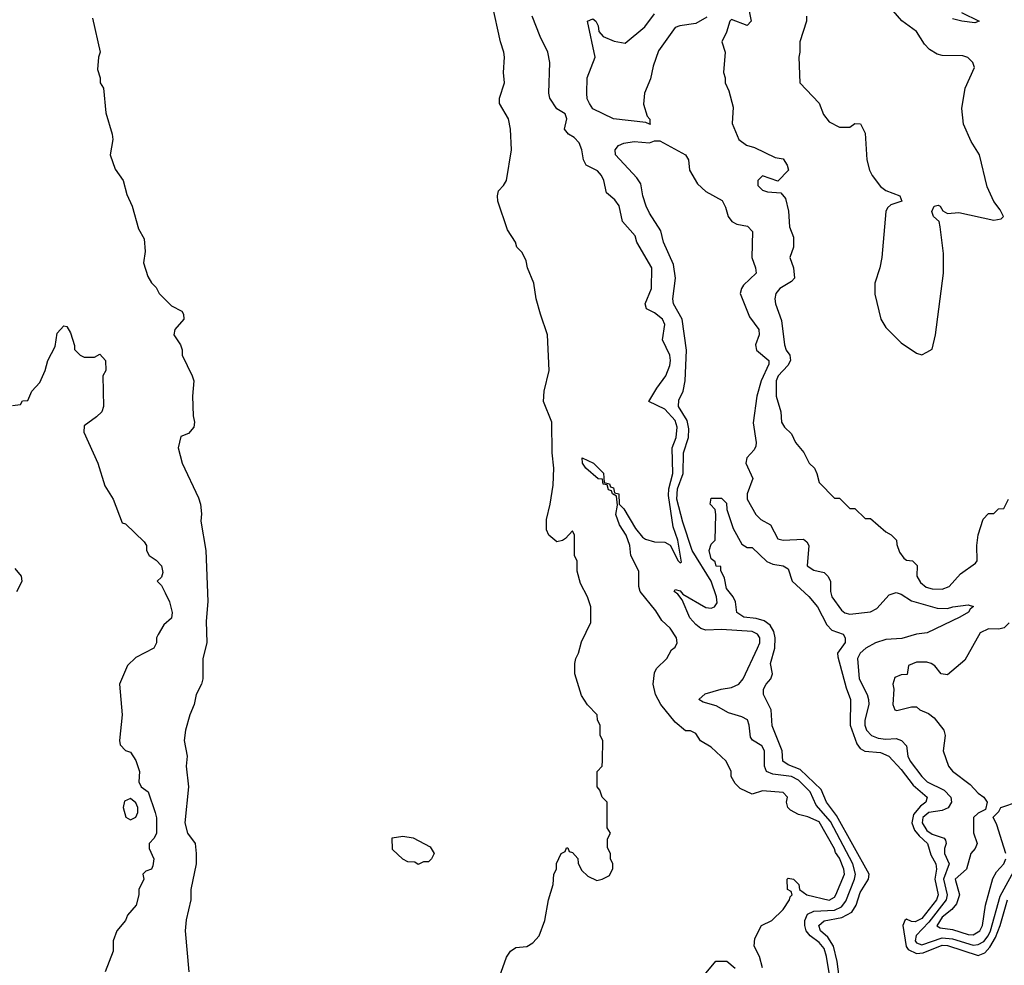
# Model space of a CAD drawing. Header units: inches. Extents: x 2668334 to 2765628, y 828034 to 955234.
# Tile 170 of 218: x 2685998 to 2689831, y 915415 to 919096. Entities that reach past the tile are written whole.
import ezdxf

# ---------------------------------------------------------------- set-up
doc = ezdxf.new("R2010")
doc.units = ezdxf.units.IN
doc.header["$MEASUREMENT"] = 0
doc.layers.add('C6981', color=7, linetype='Continuous')

msp = doc.modelspace()

# ---------------------------------------------------------------- linework, layer by layer
at = {"layer": 'C6981', "color": 4}
for points, elevation in [([(2687866, 915370), (2687893.6, 915446.4), (2687909.3, 915470.7), (2687930, 915484.7), (2687972.1, 915487.9), (2687996.6, 915503.4), (2688021.2, 915530), (2688042.7, 915590), (2688057.2, 915670), (2688075.3, 915730), (2688078, 915770), (2688088, 915790), (2688088.4, 915811.6), (2688106, 915850), (2688122, 915858), (2688127.3, 915872.7), (2688132.7, 915872.7), (2688138, 915858), (2688150, 915854), (2688171.6, 915831.6), (2688172.7, 915812.7), (2688185.4, 915785.4), (2688210, 915762), (2688245.4, 915745.4), (2688266, 915750), (2688294.6, 915765.4), (2688307.3, 915792.7), (2688308, 915810), (2688298, 915830), (2688298, 915850), (2688287.3, 915872.7), (2688287.3, 915907.3), (2688298, 915930), (2688286, 915950), (2688286, 916050), (2688266, 916070), (2688256.4, 916096.4), (2688246, 916110), (2688246, 916170), (2688266, 916190), (2688267.3, 916212.7), (2688268, 916290), (2688258, 916310), (2688258, 916350), (2688248, 916370), (2688246, 916390), (2688209.1, 916429.1), (2688185.6, 916465.6), (2688159, 916550), (2688159, 916590), (2688164, 916610), (2688174, 916630), (2688185.6, 916674.4), (2688222, 916750), (2688222, 916810), (2688208.7, 916850), (2688182, 916902), (2688169, 916950), (2688168.4, 916988.4), (2688158, 917010), (2688158, 917090), (2688150, 917106), (2688123.6, 917076.4), (2688111.6, 917068.4), (2688090, 917064), (2688058, 917090), (2688048.7, 917110), (2688048.7, 917150), (2688064, 917210), (2688075.5, 917284.5), (2688078, 917350), (2688071.5, 917410), (2688069.4, 917530), (2688037, 917610), (2688039.5, 917650), (2688059.3, 917730), (2688053.2, 917870), (2688026, 917950), (2688009.2, 918010), (2687999.3, 918070), (2687975.1, 918130), (2687970, 918158), (2687954, 918190), (2687933.2, 918210), (2687929, 918230), (2687898, 918278), (2687859.5, 918390), (2687858, 918410), (2687862.7, 918430), (2687882, 918450), (2687893.2, 918470), (2687913.2, 918590), (2687909.2, 918670), (2687901.2, 918710), (2687866, 918770), (2687866, 918790), (2687885.2, 918850), (2687881.2, 918890), (2687886, 918950), (2687882.7, 918970), (2687869.5, 919010), (2687838, 919158)], 16), ([(2688830.6, 919169.4), (2688846, 919090), (2688830, 919074), (2688770, 919097.2), (2688762.8, 919090), (2688750, 919048), (2688731.3, 919010), (2688744.7, 918970), (2688738, 918890), (2688744.7, 918870), (2688744.7, 918850), (2688759.6, 918819.6), (2688776, 918756), (2688771.6, 918691.6), (2688798, 918630), (2688828.2, 918608.2), (2688858.4, 918598.4), (2688939.8, 918559.8), (2688970, 918554.8), (2688986, 918530), (2688991.3, 918510), (2688950, 918468), (2688890, 918488), (2688872, 918470), (2688872, 918450), (2688890, 918432), (2688910, 918426), (2688962, 918422), (2688979.8, 918399.8), (2688990.8, 918350.8), (2688994.8, 918290), (2689011, 918249), (2689011.3, 918210), (2688996, 918170), (2689010.6, 918130.6), (2689014, 918090), (2689003.5, 918076.5), (2688958, 918050), (2688942, 918030), (2688938, 918010), (2688941, 917990), (2688964.5, 917924.5), (2688975.5, 917830), (2688982, 917810), (2688996.3, 917790), (2688999.1, 917770), (2688988.2, 917750), (2688950.4, 917710), (2688943.7, 917690), (2688943.1, 917630), (2688962, 917570), (2688964, 917530), (2688976, 917510), (2689003.5, 917483.5), (2689018, 917450), (2689050.9, 917410.9), (2689072, 917370), (2689092, 917350), (2689102, 917330), (2689110, 917294), (2689170, 917234), (2689190, 917234), (2689230, 917194), (2689250, 917194), (2689290, 917154), (2689310, 917154), (2689370, 917102), (2689391.1, 917091.1), (2689412, 917070), (2689412.7, 917052.7), (2689423.6, 917023.6), (2689439.6, 916999.6), (2689450, 916992), (2689474, 916990), (2689491.6, 916971.6), (2689491.3, 916930), (2689505.5, 916905.5), (2689526.7, 916886.7), (2689550, 916880.5), (2689590, 916879.3), (2689617.2, 916890), (2689660.5, 916939.5), (2689719.6, 916980.4), (2689726, 916990), (2689724, 917050), (2689729.1, 917090.9), (2689748.4, 917151.6), (2689770, 917174), (2689790, 917174), (2689808.4, 917191.6), (2689830, 917194), (2689848, 917230)], 12), ([(2688673.8, 919106.2), (2688630, 919080.9), (2688567.7, 919072.3), (2688550, 919065.2), (2688485.8, 918974.2), (2688464.4, 918915.6), (2688454.2, 918865.8), (2688430.4, 918809.6), (2688426.7, 918766.7), (2688440.9, 918720.9), (2688451.1, 918708.9), (2688451.1, 918691.1), (2688454, 918690), (2688450, 918689), (2688435.3, 918695.3), (2688310, 918709.6), (2688230, 918749.5), (2688216, 918770), (2688208, 918788), (2688205.6, 918810), (2688207.3, 918870), (2688239.3, 918950), (2688209.4, 919090.6), (2688230, 919098.8), (2688241, 919090), (2688250, 919072), (2688253.4, 919050), (2688270, 919030.7), (2688312.3, 919012.3), (2688354.8, 919005.2), (2688432.1, 919067.9), (2688470, 919118.8)], 8), ([(2689061, 919110), (2689061, 919090), (2689034.8, 919010), (2689036, 918970), (2689031.3, 918950), (2689034.8, 918850), (2689110.5, 918770.5), (2689127.1, 918727.1), (2689150, 918698), (2689190, 918678), (2689230, 918678), (2689250, 918691.3), (2689271.1, 918691.1), (2689290, 918654), (2689296, 918550), (2689306.8, 918510), (2689317.3, 918490), (2689350, 918446.8), (2689370, 918430.8), (2689424.7, 918410), (2689432, 918390), (2689390, 918375.3), (2689376.8, 918363.2), (2689370.7, 918350), (2689354, 918170), (2689346.8, 918130), (2689326.8, 918070), (2689327.1, 918027.1), (2689350.7, 917930.7), (2689370, 917898), (2689430, 917838), (2689490, 917798), (2689510, 917792), (2689530, 917802), (2689550, 917814), (2689564, 917870), (2689594, 918110), (2689594.6, 918185.4), (2689582, 918290), (2689578, 918310), (2689555.3, 918330), (2689548.7, 918350), (2689558, 918370), (2689574.4, 918374.4), (2689582, 918370), (2689591.6, 918351.6), (2689610, 918342), (2689654.6, 918345.4), (2689790, 918316), (2689819, 918321), (2689828, 918330), (2689815.5, 918355.5), (2689790, 918388), (2689764.8, 918444.8), (2689734.5, 918570), (2689702.3, 918622.3), (2689672, 918690), (2689666, 918750), (2689679, 918830), (2689715.3, 918910), (2689708.9, 918928.9), (2689688.9, 918948.9), (2689670, 918955.3), (2689590, 918956), (2689570, 918961.2), (2689540.1, 918980.1), (2689520.1, 919000.1), (2689489, 919050), (2689431.9, 919091.9), (2689399, 919130)], 16), ([(2689664.5, 919124.5), (2689734, 919090), (2689716, 919084), (2689666, 919090), (2689630, 919099.3)], 12), ([(2686282, 919102), (2686311.3, 918970), (2686304.7, 918950), (2686302, 918902), (2686311.3, 918870), (2686312, 918850), (2686324.7, 918830), (2686333.7, 918733.7), (2686358.8, 918650), (2686360.7, 918630), (2686351.3, 918570), (2686370, 918514), (2686401, 918470), (2686415.3, 918415.3), (2686436, 918370), (2686461.4, 918281.4), (2686483.5, 918243.5), (2686486.4, 918193.6), (2686481, 918150), (2686496.9, 918096.9), (2686511.6, 918071.6), (2686530, 918054), (2686542, 918030), (2686590, 917982), (2686630, 917962), (2686636, 917950), (2686638, 917930), (2686602, 917890), (2686598, 917870), (2686624.7, 917830), (2686630.9, 917810.9), (2686631, 917790), (2686670.4, 917710.4), (2686676.3, 917690), (2686670.7, 917630), (2686673.7, 917553.7), (2686678.8, 917530), (2686676, 917510), (2686655.3, 917484.7), (2686626.4, 917473.6), (2686616, 917430), (2686631.3, 917370), (2686694.6, 917234.6), (2686702, 917210), (2686706.8, 917173.2), (2686703.5, 917143.5), (2686722.8, 917030), (2686730.9, 916830.9), (2686724.9, 916755.1), (2686726.8, 916670), (2686710.8, 916610), (2686710.8, 916530), (2686706, 916510), (2686686, 916470), (2686678, 916430), (2686661, 916390), (2686644, 916330), (2686638.8, 916290), (2686650.9, 916229.1), (2686646, 916190), (2686656, 916110), (2686641, 915970), (2686651.3, 915930), (2686682, 915890), (2686686, 915850), (2686686, 915810), (2686664.7, 915710), (2686664.7, 915670), (2686647.1, 915592.9), (2686642.8, 915550), (2686657.3, 915390)], 16), ([(2688890, 915406), (2688878, 915450), (2688858, 915490), (2688860.4, 915519.6), (2688886, 915570), (2688926, 915590), (2688970, 915632), (2688995.3, 915670), (2688998, 915682), (2689006, 915690), (2689002, 915702), (2688988, 915710), (2688986, 915750), (2688990, 915754), (2689011.1, 915751.1), (2689032, 915730), (2689034, 915710), (2689062, 915690), (2689150, 915668.8), (2689170, 915680.7), (2689175.6, 915690), (2689209.4, 915770), (2689207, 915790), (2689190, 915832.7), (2689174.1, 915854.1), (2689170, 915868.7), (2689110, 915973.3), (2689066.8, 915993.2), (2689030, 916002.7), (2688999.3, 916019.3), (2688989, 916030), (2688984, 916050), (2688988, 916070), (2688970, 916088), (2688890, 916094), (2688850, 916082), (2688803.2, 916103.2), (2688783.2, 916123.2), (2688768.7, 916150), (2688768.7, 916170), (2688749, 916210), (2688690, 916264), (2688649.3, 916289.3), (2688630, 916318), (2688610, 916328), (2688590, 916328), (2688550, 916362), (2688494, 916430), (2688474, 916470), (2688464, 916510), (2688470, 916554), (2688478, 916570), (2688518, 916610), (2688536.4, 916643.6), (2688550, 916654), (2688558, 916670), (2688555.3, 916690), (2688530, 916728), (2688498, 916758), (2688475.1, 916795.1), (2688414, 916870), (2688409.2, 916890), (2688409, 916950), (2688377.2, 917010), (2688373.2, 917050), (2688359.3, 917090), (2688334, 917130), (2688319, 917170), (2688326, 917206), (2688322, 917242), (2688306, 917250), (2688302, 917262), (2688290, 917266), (2688286, 917286), (2688270, 917288), (2688267.3, 917307.3), (2688250, 917308.7), (2688202, 917350), (2688189, 917370), (2688188, 917390), (2688232, 917370), (2688270.9, 917330.9), (2688274, 917294), (2688294, 917290), (2688298, 917278), (2688310, 917274), (2688314, 917254), (2688330.9, 917250.9), (2688332, 917210), (2688350, 917192), (2688395.2, 917115.2), (2688422.3, 917082.3), (2688434, 917074), (2688470, 917063.8), (2688510, 917062.8), (2688530.6, 917050.6), (2688562, 916990), (2688570, 916982), (2688575.3, 916984.7), (2688560.7, 917070), (2688541.7, 917121.7), (2688523.6, 917243.6), (2688525.8, 917270), (2688541.4, 917330), (2688538.3, 917430), (2688553.7, 917470), (2688557.7, 917510), (2688550, 917535.6), (2688510, 917579.7), (2688448, 917610), (2688478.3, 917661.7), (2688514, 917710), (2688529.6, 917750), (2688531.3, 917770), (2688529.5, 917790), (2688501.2, 917850), (2688509.3, 917910), (2688500.9, 917930), (2688470, 917955.1), (2688439, 917970), (2688433.2, 917990), (2688458, 918050), (2688459.3, 918130), (2688401.2, 918230), (2688394.8, 918254.8), (2688344.5, 918310), (2688332.1, 918372.1), (2688314.8, 918394.8), (2688282.7, 918422.7), (2688272.7, 918470), (2688262.7, 918490), (2688247.3, 918507.3), (2688204, 918530), (2688193.2, 918550), (2688186.6, 918590), (2688176.2, 918616.2), (2688157, 918637), (2688135.3, 918650), (2688119, 918670), (2688128.7, 918710), (2688122, 918730), (2688090, 918748.7), (2688062, 918790), (2688058, 918810), (2688062, 918930), (2688054, 918970), (2688024, 919030), (2687993.2, 919110)], 12), ([(2689154.9, 915354.9), (2689139.8, 915450), (2689130, 915480.7), (2689110, 915503.5), (2689075.4, 915530), (2689060.4, 915550), (2689054.5, 915570), (2689054.8, 915590), (2689065.6, 915614.4), (2689090, 915625.8), (2689170, 915629.4), (2689197.2, 915642.8), (2689214.7, 915665.3), (2689247.9, 915750), (2689251.7, 915770), (2689242.2, 915810), (2689155.3, 915975.3), (2689098.9, 916038.9), (2689075.3, 916090), (2689030, 916135.8), (2689002.7, 916150), (2688930, 916159.2), (2688906, 916170), (2688897.4, 916190), (2688898.3, 916250), (2688887, 916270), (2688851.5, 916291.5), (2688843, 916303), (2688838.4, 916350), (2688831.1, 916371.1), (2688810, 916382.9), (2688758, 916398), (2688710, 916424.7), (2688659.3, 916439.3), (2688642, 916450), (2688667.5, 916472.5), (2688729.7, 916490.3), (2688770, 916496.5), (2688798.4, 916510), (2688815.1, 916530), (2688871.2, 916650), (2688879.7, 916670), (2688879.1, 916690), (2688870, 916703.6), (2688850, 916714.2), (2688730, 916722.3), (2688670, 916719.7), (2688650, 916726.3), (2688630, 916741.6), (2688607.6, 916767.6), (2688577.5, 916837.5), (2688560.4, 916860.4), (2688546.6, 916870), (2688550, 916878), (2688570, 916873), (2688579.6, 916859.6), (2688670, 916807.6), (2688690, 916805.2), (2688702.7, 916810), (2688713.5, 916826.5), (2688710.8, 916850), (2688689.8, 916910), (2688616.5, 917030), (2688579.8, 917139.8), (2688556.8, 917230), (2688559.8, 917270), (2688581.4, 917330), (2688582, 917410), (2688602, 917470), (2688603.3, 917503.3), (2688596.2, 917536.2), (2688563.1, 917590), (2688564.4, 917615.6), (2688581.2, 917650), (2688589.5, 917690), (2688594.7, 917810), (2688577.6, 917930), (2688543.7, 917990), (2688540.9, 918010), (2688551.6, 918090), (2688543.3, 918143.3), (2688505.1, 918230), (2688493.9, 918273.9), (2688450, 918342.7), (2688437.6, 918370), (2688423.6, 918410), (2688416.9, 918456.9), (2688400.5, 918480.5), (2688318, 918570), (2688316, 918590), (2688330, 918606.8), (2688350, 918614.9), (2688390, 918621.6), (2688450, 918617.3), (2688470, 918624), (2688490, 918624), (2688590.4, 918570.4), (2688602, 918550), (2688606, 918510), (2688637.3, 918457.3), (2688670, 918427.3), (2688732.5, 918392.5), (2688746.4, 918366.4), (2688756.3, 918330), (2688770.4, 918310.4), (2688790, 918300.5), (2688831.8, 918291.8), (2688851.7, 918271.7), (2688848.2, 918170), (2688863, 918130), (2688864.9, 918110), (2688816.7, 918063.3), (2688807.7, 918050), (2688803, 918030), (2688839.9, 917939.9), (2688875.5, 917890), (2688877.1, 917870), (2688862.6, 917830), (2688867, 917810), (2688914.4, 917770), (2688915.3, 917755.3), (2688884.6, 917690), (2688868.4, 917630), (2688853.8, 917526.2), (2688865.7, 917450), (2688863.9, 917436.1), (2688858, 917422), (2688828.5, 917390), (2688825.3, 917370), (2688853, 917310), (2688830.4, 917250), (2688830.4, 917230), (2688863.8, 917170), (2688884, 917150), (2688920.7, 917130), (2688950, 917074.8), (2688970.5, 917070.5), (2689050, 917074), (2689063, 917063), (2689070.5, 917049.5), (2689064.4, 916970), (2689090, 916953), (2689130, 916944.9), (2689144.9, 916930), (2689154.4, 916910), (2689155.3, 916870), (2689160.4, 916850), (2689197.4, 916797.4), (2689210, 916786.7), (2689230, 916782.6), (2689310, 916791.4), (2689335.4, 916804.6), (2689382.7, 916857.3), (2689410, 916866.4), (2689430, 916859.5), (2689470, 916834.3), (2689570, 916805.5), (2689610, 916804), (2689630.7, 916810.7), (2689690, 916818), (2689712, 916812), (2689698, 916802), (2689691.3, 916790), (2689658, 916770), (2689531.3, 916710), (2689490, 916704.2), (2689432.4, 916687.6), (2689370, 916683.1), (2689329.3, 916670.7), (2689292.7, 916650), (2689270.4, 916630), (2689260.3, 916610), (2689266.5, 916530), (2689297, 916470), (2689302.6, 916450), (2689304.2, 916430), (2689288.8, 916370), (2689288.7, 916350), (2689295.5, 916330), (2689314.8, 916310), (2689339.9, 916299.9), (2689370, 916295.3), (2689410, 916297.6), (2689430.8, 916290), (2689450.6, 916270), (2689456.4, 916230), (2689464.9, 916210), (2689510.4, 916150), (2689530.5, 916130), (2689596.7, 916096.7), (2689623.8, 916070), (2689626.4, 916050), (2689612.3, 916027.7), (2689590, 916017.7), (2689537.3, 916010), (2689514.3, 915990), (2689511.5, 915970), (2689530, 915940.2), (2689550, 915925.2), (2689597.3, 915910), (2689602, 915902), (2689604.9, 915890), (2689598, 915870), (2689598, 915850), (2689616.9, 915810), (2689594, 915750), (2689609.3, 915690), (2689605, 915670), (2689537, 915583), (2689488.2, 915531.8), (2689484.7, 915510), (2689490, 915502.6), (2689510, 915495.2), (2689590, 915522.1), (2689630, 915518.3), (2689710, 915494.3), (2689730, 915495.9), (2689751.5, 915508.5), (2689768.8, 915530), (2689778, 915550), (2689815.6, 915684.4), (2689883.5, 915810)], 8), ([(2685970, 917594), (2686002, 917598), (2686010, 917612), (2686030, 917614), (2686046, 917650), (2686076.4, 917683.6), (2686098, 917730), (2686108, 917770), (2686136.4, 917823.6), (2686144.7, 917875.3), (2686170, 917904.7), (2686182, 917902), (2686196.9, 917876.9), (2686212, 917828), (2686212, 917812), (2686234, 917790), (2686250, 917782), (2686290, 917782), (2686310, 917794), (2686332, 917770), (2686334, 917730), (2686322, 917710), (2686324.7, 917590), (2686318, 917570), (2686298, 917550), (2686250, 917515.3), (2686247.7, 917490), (2686302.8, 917370), (2686330, 917282), (2686362.8, 917230), (2686398, 917138), (2686410, 917134), (2686483.6, 917063.6), (2686492, 917050), (2686492, 917030), (2686502, 917010), (2686530, 916992), (2686550.8, 916970), (2686556, 916944), (2686550, 916926), (2686534, 916910), (2686550, 916894), (2686565.4, 916865.4), (2686581, 916830), (2686591.6, 916788.4), (2686590, 916766), (2686559.6, 916740.4), (2686536.9, 916703.1), (2686531.3, 916690), (2686531, 916670), (2686521, 916650), (2686450, 916614), (2686418, 916582), (2686386.8, 916510), (2686397.3, 916390), (2686387.3, 916290), (2686390, 916274), (2686410, 916251.3), (2686430, 916244.7), (2686450, 916212), (2686464.7, 916170), (2686462, 916130), (2686472, 916110), (2686498, 916090), (2686526, 916010), (2686530.6, 915989.4), (2686530.8, 915930), (2686522, 915910), (2686502, 915890), (2686502, 915870), (2686521, 915830), (2686516.9, 915803.1), (2686512, 915790), (2686490, 915782), (2686478, 915770), (2686482, 915750), (2686462, 915710), (2686462, 915690), (2686451.3, 915650), (2686418, 915610), (2686410.9, 915589.1), (2686376, 915550), (2686362.8, 915510), (2686362.8, 915470), (2686331, 915390)], 12), ([(2689188.9, 915370), (2689180.8, 915430), (2689165.8, 915490), (2689144.2, 915524.2), (2689115.6, 915550), (2689109.6, 915570), (2689130, 915588.2), (2689199.1, 915600.9), (2689237.3, 915622.7), (2689255.1, 915650), (2689270, 915698.8), (2689302.9, 915750), (2689305.1, 915770), (2689178, 915998), (2689138.9, 916050), (2689119, 916099), (2689037.2, 916177.2), (2688990, 916195.1), (2688969.4, 916210), (2688966.6, 916250), (2688927.5, 916347.5), (2688923.7, 916410), (2688894, 916470), (2688894, 916490), (2688904, 916510), (2688922, 916530), (2688928.7, 916550), (2688921.2, 916590), (2688938, 916650), (2688939.5, 916690), (2688934.2, 916714.2), (2688919.7, 916739.7), (2688896.2, 916756.2), (2688865.4, 916765.4), (2688818, 916770), (2688790, 916788.7), (2688785.2, 916830), (2688775.3, 916850), (2688750, 916882), (2688742, 916922), (2688728, 916952), (2688728, 916968), (2688710, 916969), (2688705.2, 916985.2), (2688690, 916998), (2688682, 917030), (2688690, 917054), (2688706, 917070), (2688708, 917170), (2688706, 917190), (2688686, 917210), (2688690, 917234), (2688730, 917234), (2688750, 917214), (2688751, 917190), (2688775.3, 917115.3), (2688810, 917054), (2688830, 917042), (2688850, 917042), (2688907.1, 916987.1), (2688930, 916977.3), (2688970.5, 916970.5), (2688990, 916958), (2689006, 916910), (2689070, 916851), (2689104, 916810), (2689140.5, 916740.5), (2689159.8, 916719.8), (2689203.6, 916703.6), (2689212, 916690), (2689211.3, 916671.3), (2689182, 916630), (2689183.6, 916616.4), (2689215.8, 916495.8), (2689233, 916450), (2689231.8, 916350), (2689257.2, 916277.2), (2689270, 916259.1), (2689288.7, 916248.7), (2689350, 916243.7), (2689382, 916230), (2689430, 916177.6), (2689476.2, 916116.2), (2689530.5, 916070), (2689526, 916050), (2689505.3, 916034.7), (2689478.2, 916001.8), (2689471.3, 915970), (2689481.8, 915941.8), (2689499.3, 915919.3), (2689532, 915890), (2689545.2, 915845.2), (2689565.3, 915810), (2689567.2, 915790), (2689560.7, 915750), (2689574, 915690), (2689567.2, 915670), (2689510, 915597.6), (2689483.9, 915583.9), (2689470, 915585.2), (2689450, 915595.1), (2689444, 915590), (2689436.3, 915570), (2689449.1, 915489.1), (2689457, 915477), (2689490, 915461.5), (2689515.8, 915464.2), (2689590, 915493.2), (2689610, 915492.5), (2689730, 915453.8), (2689755.8, 915464.2), (2689774.7, 915485.3), (2689796.8, 915523.2), (2689815.8, 915570), (2689844.4, 915670)], 4), ([(2685988, 916870), (2686008, 916910), (2686006, 916930), (2685980.4, 916960.4)], 12), ([(2689850, 916748), (2689830.8, 916729.2), (2689810, 916724), (2689770, 916725.2), (2689738, 916710), (2689677.3, 916602.7), (2689610, 916546), (2689586, 916550), (2689560.4, 916580.4), (2689546, 916590), (2689530, 916595.3), (2689490, 916595.3), (2689458, 916582), (2689452.7, 916547.3), (2689430, 916546), (2689404.7, 916535.3), (2689398, 916510), (2689401, 916490), (2689398, 916430), (2689404.7, 916410), (2689412.9, 916407.1), (2689470, 916422), (2689490, 916422), (2689502, 916410), (2689536, 916396), (2689558, 916378), (2689596, 916330), (2689601, 916310), (2689593.4, 916250), (2689614, 916190), (2689630, 916170.8), (2689698.8, 916118.8), (2689730, 916084.7), (2689751.3, 916070), (2689764.7, 916050), (2689758, 916022), (2689730, 916008), (2689712, 915990), (2689711.1, 915931.1), (2689726, 915890), (2689718, 915870), (2689701, 915850), (2689684, 915790), (2689640.5, 915750), (2689657.1, 915690), (2689645.7, 915654.3), (2689627.5, 915632.5), (2689590, 915602.9), (2689568.9, 915568.9), (2689581.7, 915561.7), (2689630, 915555.3), (2689690, 915534.6), (2689710, 915533.4), (2689735.8, 915550), (2689746.3, 915570), (2689758, 915650), (2689787.3, 915752.7), (2689801, 915779), (2689829.3, 915810), (2689837, 915830)], 12), ([(2689837, 915850), (2689830, 915875.3), (2689802, 915962), (2689788, 915992), (2689810, 916014), (2689818, 916030), (2689886.5, 916053.5)], 12), ([(2688658, 915370), (2688708.7, 915431.3), (2688751.6, 915431.6), (2688783.6, 915403.6)], 12)]:
    msp.add_lwpolyline(points, dxfattribs=dict(at, elevation=elevation))
for points, elevation in [([(2686430, 916064), (2686406, 916054), (2686400.7, 916030), (2686411.3, 915991.3), (2686430, 915982), (2686450, 915992), (2686459, 916010), (2686459, 916030), (2686450, 916048)], 12), ([(2687550, 915808), (2687536.4, 915816.4), (2687510, 915818), (2687490, 915828), (2687450, 915866), (2687448.7, 915911.3), (2687490, 915918), (2687530, 915911.3), (2687596.9, 915876.9), (2687611.3, 915850), (2687602, 915830), (2687590, 915818), (2687570, 915818)], 16)]:
    msp.add_lwpolyline(points, close=True, dxfattribs=dict(at, elevation=elevation))

doc.saveas('drawing.dxf')
